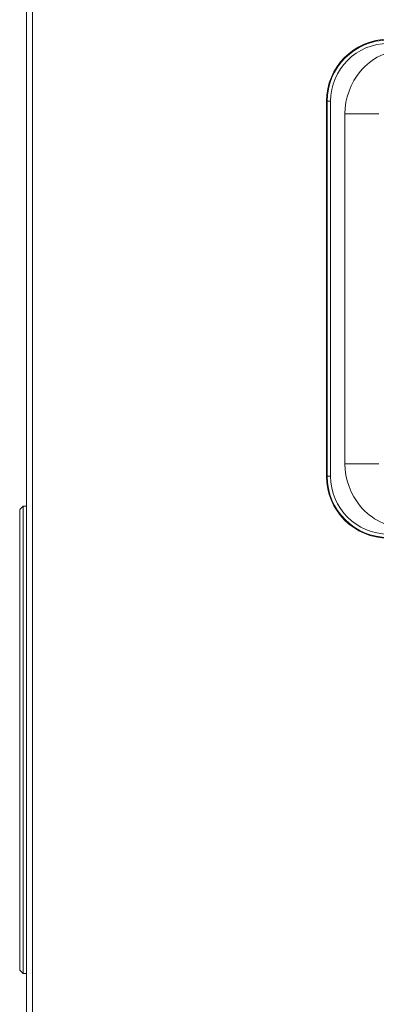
# Model space of a CAD drawing. Header units: millimetres. Extents: x -41968 to 54113, y -9946 to 101810.
# Tile 21 of 171: x -35635 to -35413, y 5608 to 6221. Entities that reach past the tile are written whole.
import ezdxf

# ---------------------------------------------------------------- set-up
doc = ezdxf.new("R2010")
doc.units = ezdxf.units.MM
doc.layers.add('CERNA', color=7, linetype='Continuous', lineweight=15)
doc.layers.add('UT-potrubi_privodni', color=3, linetype='Continuous', lineweight=50)

# ---------------------------------------------------------------- blocks, each defined once
blk = doc.blocks.new('CONDENSINOX_50_2')
at = {"layer": 'CERNA'}
for points in [[(-743.76, 3773.74), (-743.76, 211.07)], [(-740.12, 3769.46), (-740.12, 215.35)], [(-554.57, 3176.22), (-557.12, 3176.22)], [(-557.12, 2942.92), (-557.12, 3176.21)], [(-556.69, 2942.92), (-556.69, 3176.21)], [(-554.57, 3176.22), (-554.57, 2942.92)], [(-524.44, 3168.46), (-545.63, 3168.46)], [(-545.63, 2950.67), (-545.63, 3168.46)], [(-545.63, 2950.67), (-524.44, 2950.67)], [(-557.12, 2942.92), (-554.56, 2942.92)], [(-748.03, 2922.14), (-745.9, 2924.27)], [(-748.03, 2635.74), (-748.03, 2922.13)], [(-743.76, 2924.28), (-745.9, 2924.28)], [(-745.9, 2633.6), (-745.9, 2924.27)], [(-745.9, 2633.6), (-748.03, 2635.73)], [(-745.9, 2633.6), (-743.76, 2633.6)]]:
    blk.add_lwpolyline(points, dxfattribs=at)
for points in [[(-518.6, 3214.74), (-539.88, 3214.74), (-557.11, 3197.5), (-557.11, 3176.22)], [(-518.6, 3214.31), (-539.65, 3214.31), (-556.7, 3197.26), (-556.7, 3176.2)], [(-518.6, 3212.18), (-538.46, 3212.18), (-554.57, 3196.09), (-554.57, 3176.2)], [(-557.12, 2942.92), (-557.12, 2921.66), (-539.88, 2904.41), (-518.61, 2904.41)], [(-556.69, 2942.92), (-556.69, 2921.89), (-539.64, 2904.82), (-518.59, 2904.82)], [(-554.57, 2942.92), (-554.57, 2923.07), (-538.47, 2906.95), (-518.59, 2906.95)]]:
    blk.add_open_spline(points, degree=3, dxfattribs=at)
for points in [[(-507.61, 3208.32), (-513.12, 3208.32), (-518.75, 3206.97), (-523.76, 3204.5), (-528.43, 3202.22), (-532.57, 3198.98), (-535.93, 3194.99), (-542.08, 3187.69), (-545.63, 3177.88), (-545.63, 3168.46)], [(-545.63, 2950.67), (-545.63, 2941.27), (-542.08, 2931.46), (-535.92, 2924.16), (-532.55, 2920.17), (-528.42, 2916.92), (-523.77, 2914.64), (-518.75, 2912.17), (-513.15, 2910.83), (-507.6, 2910.83)]]:
    blk.add_open_spline(points, degree=3, knots=[0, 0, 0, 0, 1, 1, 1, 2, 2, 2, 3, 3, 3, 3], dxfattribs=at)

msp = doc.modelspace()

# ---------------------------------------------------------------- block references
at = {"layer": 'UT-potrubi_privodni', "ltscale": 10}
msp.add_blockref('CONDENSINOX_50_2', (-34887.003, 2993.713), dxfattribs=at)

doc.saveas('drawing.dxf')
